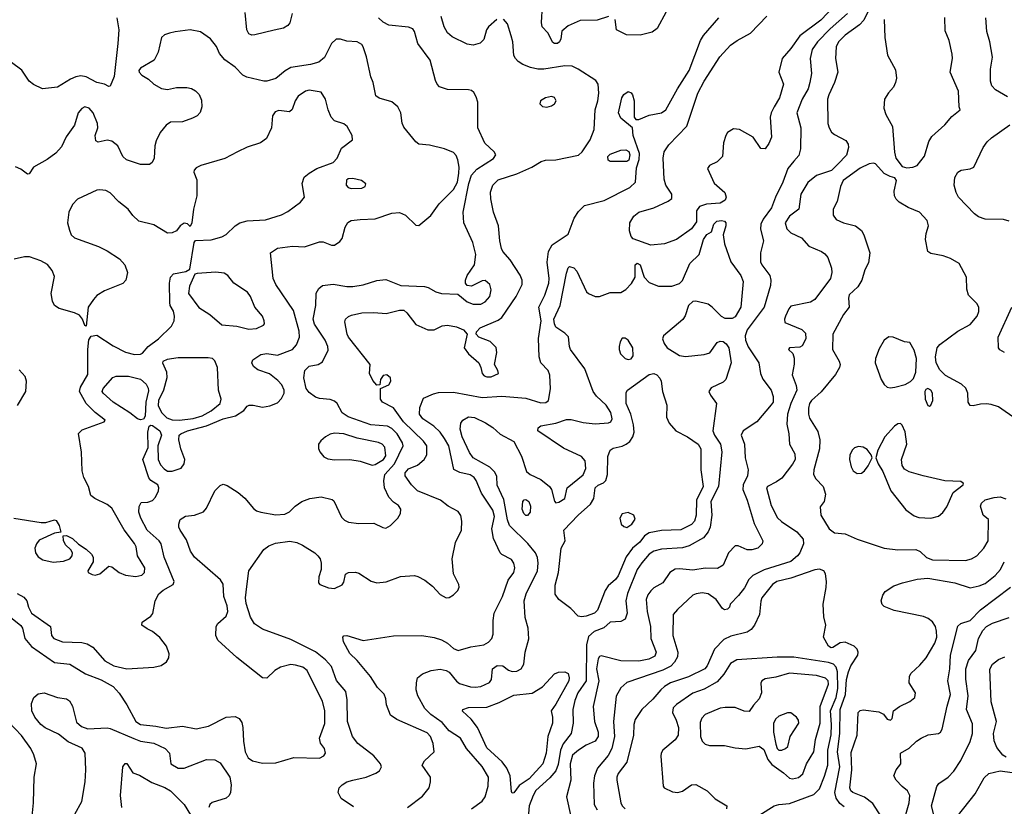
# Model space of a CAD drawing. Extents: x 1173079 to 1307053, y 522583 to 678478.
# Tile 157 of 256: x 1227163 to 1233703, y 574302 to 579523. Entities that reach past the tile are written whole.
import ezdxf

# ---------------------------------------------------------------- set-up
doc = ezdxf.new("R2010")
doc.units = 0

msp = doc.modelspace()

# ---------------------------------------------------------------- linework, layer by layer
at = {"layer": '0CON20XD'}
for points in [[(1231075, 579544), (1230999.5, 579520.5), (1230885, 579517.5), (1230805, 579482), (1230765, 579447.5), (1230758, 579395), (1230748, 579375), (1230735, 579365.8), (1230715, 579364.3), (1230705, 579372), (1230670, 579435), (1230634.2, 579475), (1230628.1, 579505), (1230636.2, 579615)], [(1232840.6, 579665), (1232770.4, 579519.6), (1232740.4, 579489.6), (1232645, 579420), (1232601.8, 579375), (1232585, 579343.3), (1232580.9, 579265), (1232597.5, 579175), (1232575.6, 579105), (1232536.8, 579025), (1232529.3, 578995), (1232530.5, 578835), (1232538.5, 578805), (1232556.1, 578776.1), (1232575, 578760), (1232650.3, 578720.3), (1232666.5, 578696.5), (1232668.9, 578675), (1232655.2, 578624.7), (1232596.2, 578565), (1232555, 578521.5), (1232455, 578488.2), (1232397.9, 578442.1), (1232351.3, 578365), (1232337.1, 578265), (1232275, 578218.2), (1232246.9, 578175), (1232259.2, 578135), (1232285, 578108.2), (1232355, 578074.3), (1232405, 578019.2), (1232488.8, 577985), (1232509.8, 577969.8), (1232530, 577945), (1232554.5, 577874.5), (1232557.5, 577845), (1232547.8, 577805), (1232445, 577666), (1232415, 577648.6), (1232285, 577622.5), (1232271.1, 577605), (1232249.4, 577555), (1232242, 577535), (1232244.1, 577514.1), (1232357.6, 577467.6), (1232382, 577442), (1232384.4, 577405), (1232361.2, 577358.8), (1232345, 577348.8), (1232275, 577346.2), (1232270, 577335), (1232297.3, 577307.3), (1232307.5, 577277.5), (1232306.4, 577236.4), (1232293.5, 577165), (1232320.3, 577095), (1232324.1, 577065), (1232285.3, 576975), (1232263.3, 576905), (1232257.8, 576837.8), (1232272, 576775), (1232275.8, 576705), (1232310.8, 576640.8), (1232313.1, 576605), (1232297.1, 576572.9), (1232225, 576481.1), (1232190.8, 576455), (1232130, 576425), (1232122.9, 576415), (1232155, 576298.8), (1232197, 576217), (1232222.3, 576192.3), (1232325, 576124.5), (1232366.2, 576075), (1232369.2, 576045), (1232343.8, 575983.8), (1232330, 575965), (1232285, 575928), (1232107.9, 575872.1), (1232033.1, 575835), (1232005, 575808.1), (1231976.6, 575753.4), (1231937.7, 575702.3), (1231882.5, 575645), (1231877.5, 575625), (1231865, 575610), (1231845, 575606.7), (1231830, 575615), (1231789.2, 575675), (1231735, 575711.5), (1231695, 575719.5), (1231656.4, 575713.6), (1231635, 575702.9), (1231531.1, 575608.9), (1231504.2, 575575), (1231501.1, 575435), (1231535.4, 575325), (1231532.3, 575295), (1231511.7, 575258.3), (1231486.9, 575233.1), (1231434.8, 575205.2), (1231195.8, 575125), (1231155, 575089.5), (1231125, 575033.8), (1231106.7, 574865), (1231112.7, 574765), (1231095.3, 574685), (1231070.8, 574639.2), (1231001.8, 574555), (1230981.8, 574505), (1230974.7, 574455), (1230979.2, 574315), (1230998, 574278)], [(1232574.6, 579615), (1232485, 579520), (1232343.9, 579416.2), (1232285, 579331.5), (1232226.7, 579265), (1232206, 579175), (1232235.8, 579095), (1232209.1, 579005), (1232174.5, 578945), (1232154.6, 578905.4), (1232148.1, 578875), (1232156.8, 578743.2), (1232139.7, 578700.3), (1232113.6, 578666.4), (1232085, 578667.5), (1232035, 578744), (1231945, 578793.8), (1231905, 578797.9), (1231864.4, 578775), (1231852.5, 578755), (1231838.2, 578705), (1231830, 578615), (1231795, 578580), (1231743.8, 578555), (1231732.5, 578535), (1231775, 578438), (1231846.5, 578375), (1231855.5, 578345), (1231848.1, 578325), (1231815, 578304.5), (1231725, 578299.5), (1231677.4, 578282.6), (1231657.5, 578255), (1231658.8, 578181.2), (1231624.2, 578135), (1231526.5, 578063.5), (1231445, 578034.6), (1231355, 578027.5)], [(1228972.5, 579565), (1228957.3, 579502.7), (1228945, 579483.3), (1228915, 579466), (1228854.3, 579454.3), (1228725, 579422.9), (1228705, 579420.6), (1228685, 579429.2), (1228672.5, 579455), (1228661.1, 579571.1)], [(1230333.3, 579525), (1230276, 579475), (1230264, 579455), (1230245, 579392.5), (1230222.3, 579367.7), (1230175.6, 579354.4), (1230135, 579361.4), (1230035, 579410), (1230004.2, 579435), (1229981.4, 579475), (1229963.5, 579545)], [(1232660.9, 579565), (1232547.2, 579462.8), (1232462.9, 579375), (1232426.5, 579325), (1232412.5, 579265), (1232422.9, 579165), (1232411.8, 579105), (1232400.5, 579065), (1232359.6, 578995), (1232325.5, 578905), (1232350.9, 578805), (1232350, 578665), (1232337.9, 578622.1), (1232305, 578583.5), (1232264.6, 578535), (1232232.5, 578445), (1232183.5, 578345), (1232157.3, 578275), (1232101.7, 578198.3), (1232085.5, 578165), (1232083.7, 578133.7), (1232103.1, 578055), (1232082.5, 577975), (1232084.3, 577915), (1232092.9, 577895), (1232145.6, 577825), (1232152.1, 577795), (1232150.2, 577759.8), (1232108.7, 577615), (1231996, 577465), (1231980.6, 577425), (1231984.7, 577395), (1232002.6, 577352.6), (1232073.5, 577245), (1232083.5, 577175), (1232098.3, 577138.3), (1232154.5, 577065), (1232168.1, 577021.9), (1232166.7, 576985), (1232155, 576965.8), (1232058.1, 576855), (1231968.1, 576795), (1231954.4, 576765.6), (1231977.8, 576705), (1231982.2, 576615), (1232001.1, 576535), (1231996.5, 576495), (1231968.5, 576435), (1231965.6, 576405), (1231995, 576333.3), (1232040.4, 576180.4), (1232098.6, 576065), (1232094.3, 576045), (1232065, 576016), (1232025, 576004.3), (1231995, 576004.2), (1231935, 576032), (1231915, 576030), (1231871.4, 575985), (1231836.5, 575903.5), (1231798.3, 575881.7), (1231715, 575882.1), (1231635, 575870), (1231545, 575879.5), (1231515.7, 575875.7), (1231481.2, 575855), (1231435, 575786.2), (1231375, 575751.4), (1231355, 575732.9), (1231335, 575706), (1231324.6, 575675.4), (1231330.7, 575595), (1231352.2, 575495), (1231356.1, 575415), (1231391.2, 575325), (1231380.7, 575299.3), (1231342, 575278), (1231275, 575265.9), (1231155, 575267.5), (1231025, 575300), (1231015, 575296.2), (1231005, 575281.2), (1230994.3, 575215), (1231010, 575135), (1230973.1, 574965), (1230981.5, 574865), (1231004.6, 574795), (1231005, 574766.7), (1230985, 574734.4), (1230925, 574707.3), (1230874.3, 574675), (1230835, 574640.8), (1230818.5, 574585), (1230822.7, 574475), (1230796, 574365), (1230824.4, 574234.4)], [(1231456, 579575), (1231396.9, 579465), (1231365, 579439.6), (1231285, 579420.3), (1231192.4, 579422.4), (1231127.5, 579455), (1231117.5, 579525)], [(1231355, 578027.5), (1231237.5, 578067.5), (1231224.1, 578084.1), (1231212.4, 578122.4), (1231216.4, 578175), (1231241.7, 578218.3), (1231275, 578245.4), (1231375, 578273.3), (1231470.9, 578319.1), (1231493.6, 578336.4), (1231494.4, 578365), (1231455.3, 578425.3), (1231443.6, 578463.7), (1231436.1, 578605), (1231443.8, 578645), (1231475, 578691.9), (1231594.6, 578815.4), (1231667.3, 579035), (1231710, 579115), (1231814.2, 579275.8), (1231885, 579353.5), (1231928.6, 579385), (1232016.6, 579433.4), (1232124.8, 579545.3)], [(1227045, 575604.5), (1227171.5, 575501.5), (1227181.5, 575485), (1227196.4, 575415), (1227242.1, 575362.1), (1227395, 575256.5), (1227495.4, 575245.4), (1227601.2, 575181.2), (1227705, 575142.1), (1227785, 575096.7), (1227824.1, 575054.1), (1227875.2, 574975.2), (1227935.5, 574865), (1227965, 574846), (1228068, 574835), (1228135, 574820.9), (1228245, 574833.8), (1228335, 574816.2), (1228418, 574835), (1228535, 574894.4), (1228595, 574897.9), (1228620, 574885), (1228638.3, 574858.3), (1228646.2, 574825), (1228649.6, 574735), (1228660.5, 574665), (1228681.4, 574625), (1228708.8, 574605), (1228775, 574589.6), (1228865, 574590), (1228985, 574626.7), (1229155, 574622.5), (1229182.7, 574637.3), (1229193.9, 574656.1), (1229188, 574685), (1229162, 574722), (1229153.8, 574755), (1229188.8, 574851.2), (1229190.7, 574935), (1229175, 575000.8), (1229132.9, 575082.9), (1229072.8, 575202.8), (1229043.8, 575225), (1228995, 575240), (1228964.2, 575244.2), (1228895, 575225.8), (1228857, 575203), (1228805, 575153.8), (1228775, 575154), (1228605, 575289.1), (1228480, 575405), (1228465.4, 575435.4), (1228467.6, 575495), (1228478.7, 575515), (1228535, 575563.2), (1228546.1, 575595), (1228542.1, 575632.1), (1228520, 575695), (1228515, 575776.2), (1228496.9, 575805), (1228324.3, 575955), (1228298.1, 575995), (1228271.9, 576071.9), (1228229.2, 576135), (1228220, 576155), (1228220, 576175), (1228230, 576205), (1228265, 576227.1), (1228325, 576235.7), (1228385, 576256), (1228405, 576280), (1228458.9, 576395), (1228495, 576432.5), (1228515, 576440), (1228542, 576432), (1228615, 576384.5), (1228657.7, 576347.7), (1228715, 576279.4), (1228735, 576264.4), (1228764.6, 576254.6), (1228865, 576236.9), (1228925, 576242), (1228954.1, 576255.9), (1228993.3, 576295), (1229036.2, 576325), (1229090, 576345), (1229165.3, 576355.3), (1229239.2, 576339.2), (1229249.2, 576329.2), (1229300.9, 576220.9), (1229320.9, 576200.9), (1229347.3, 576187.3), (1229415, 576179.4), (1229515, 576182), (1229575, 576152), (1229595, 576148), (1229625, 576165.8), (1229675.8, 576215), (1229692, 576245), (1229693.8, 576275), (1229678.6, 576298.6), (1229645, 576320), (1229614.7, 576354.7), (1229587.1, 576415), (1229582.5, 576462.5), (1229589.2, 576505), (1229652, 576575), (1229710.7, 576695), (1229706.7, 576715), (1229670, 576775), (1229635, 576809.7), (1229605, 576825.3), (1229495, 576833.5), (1229345, 576886.9), (1229304.2, 576914.2), (1229271.2, 576975), (1229255, 576991.5), (1229225, 577003.3), (1229155, 577008.7), (1229127.6, 577017.6), (1229085, 577047.8), (1229066.5, 577075), (1229050, 577145), (1229056, 577195), (1229086.7, 577223.3), (1229145, 577235.5), (1229175, 577252.5), (1229211.1, 577328.9), (1229210, 577355), (1229191.8, 577395), (1229121.7, 577501.7), (1229112.7, 577535), (1229130.6, 577625), (1229132.9, 577707.1), (1229150.2, 577739.8), (1229175, 577758.9), (1229245, 577767.6), (1229335, 577751.8), (1229375, 577751.5), (1229445, 577762.7), (1229535, 577792.2), (1229595, 577797.8), (1229695, 577759.7), (1229852.5, 577752.5), (1229875.9, 577745.9), (1229927, 577717), (1229965, 577705.7), (1230072.3, 577702.3), (1230135, 577650), (1230175.5, 577634.5), (1230225, 577635.6), (1230255, 577651.1), (1230286.7, 577685), (1230295, 577730), (1230285, 577766.2), (1230255, 577792), (1230235, 577790), (1230164.3, 577754.3), (1230135, 577758), (1230124.3, 577774.3), (1230124.4, 577795), (1230134.5, 577825), (1230184.4, 577895.6), (1230191.8, 577965), (1230172.3, 578045), (1230113.5, 578175), (1230109.5, 578245), (1230145.2, 578435), (1230165, 578491.5), (1230200.1, 578529.9), (1230309.4, 578600.6), (1230326, 578625), (1230314, 578645), (1230253.3, 578703.3), (1230206.2, 578805), (1230205.3, 578975), (1230195, 579012), (1230179.3, 579039.3), (1230165, 579052.2), (1230145, 579058.5), (1230005, 579060), (1229951.7, 579078.3), (1229935.5, 579095.5), (1229925, 579120), (1229889.5, 579255), (1229806.7, 579365), (1229785.7, 579445), (1229775, 579461.2), (1229745, 579472.5), (1229615, 579486.4), (1229576.4, 579506.4), (1229545.3, 579535.3)], [(1227808.5, 579535), (1227822.2, 579455), (1227815.4, 579365.4), (1227790, 579145), (1227765, 579082.5), (1227755, 579080), (1227725.5, 579095.5), (1227675, 579105.4), (1227605, 579143.5), (1227569.1, 579150.9), (1227535.6, 579144.4), (1227500.9, 579129.1), (1227415, 579074.5), (1227315, 579064.4), (1227255, 579092), (1227225, 579114), (1227177.4, 579187.4), (1227109.5, 579239.5)], [(1228671.1, 575761.1), (1228685.4, 575865), (1228785, 576007.5), (1228818.6, 576031.4), (1228861.8, 576048.2), (1228957.8, 576062.2), (1229003.5, 576053.5), (1229042.5, 576035), (1229124.2, 575985), (1229142.9, 575965), (1229158, 575945), (1229166.2, 575915), (1229166.1, 575873.9), (1229150.8, 575825), (1229148.8, 575785), (1229157.5, 575775), (1229215, 575752.5), (1229255, 575748), (1229305, 575773.3), (1229315, 575790), (1229326.4, 575843.6), (1229346.4, 575853.6), (1229394.2, 575855.8), (1229415, 575849.4), (1229497.5, 575797.5), (1229535, 575786.2), (1229598.3, 575791.7), (1229691.9, 575828.1), (1229785, 575833.2), (1229808.3, 575828.3), (1229853.2, 575803.2), (1229904, 575764), (1229955, 575707.1), (1229995, 575686), (1230015, 575688.8), (1230044.1, 575705.9), (1230072.5, 575735), (1230083, 575757), (1230080, 575775), (1230044.6, 575844.6), (1230035.4, 575945), (1230057, 576053), (1230096.5, 576135), (1230099.5, 576195), (1230093.5, 576233.5), (1230075, 576258.1), (1230008, 576295), (1229958.8, 576335), (1229805.3, 576395.3), (1229764.5, 576435), (1229723.3, 576495), (1229723.3, 576515), (1229745, 576541.4), (1229805, 576565.5), (1229850.6, 576605), (1229866.5, 576635), (1229867.7, 576695), (1229846.2, 576725), (1229713.4, 576855), (1229646.1, 576946.1), (1229573.3, 576985), (1229560, 577005), (1229560, 577075), (1229615, 577098.8), (1229629.2, 577125), (1229625.7, 577145), (1229602.5, 577165), (1229577.7, 577162.3), (1229560, 577135), (1229555, 577100), (1229535, 577097.5), (1229507.7, 577127.7), (1229486, 577175), (1229492, 577235), (1229347.5, 577415), (1229337.3, 577435), (1229322.5, 577517.5), (1229326.7, 577535), (1229347.3, 577552.7), (1229367.3, 577562.7), (1229435, 577577.3), (1229515, 577579.6), (1229597.4, 577572.6), (1229685, 577594.3), (1229715, 577594.2), (1229735, 577578), (1229795, 577501.1), (1229875, 577465.6), (1229915, 577464.2), (1229969.7, 577490.3), (1230005, 577495.6), (1230065, 577484.2), (1230110, 577465), (1230136.2, 577435), (1230115.5, 577345), (1230145, 577305.5), (1230212.5, 577245), (1230226, 577215), (1230234.2, 577175), (1230249.1, 577159.1), (1230265, 577151.9), (1230295, 577151.9), (1230342.5, 577175), (1230340, 577195), (1230316.2, 577235), (1230332.7, 577315), (1230328.3, 577348.3), (1230287.6, 577387.6), (1230212, 577415), (1230196, 577435), (1230197.7, 577452.3), (1230222.6, 577477.4), (1230340.6, 577529.4), (1230365, 577547.5), (1230460, 577685), (1230500.6, 577765), (1230500.6, 577795), (1230487.8, 577827.8), (1230419.8, 577929.8), (1230372.9, 577985), (1230364.3, 578005), (1230351.5, 578055), (1230343.3, 578155), (1230310.4, 578245), (1230291.5, 578335), (1230290.9, 578379.1), (1230305.6, 578425), (1230340.4, 578459.6), (1230465, 578498.9), (1230564, 578545), (1230627.2, 578582.8), (1230655, 578590), (1230725, 578592.5), (1230875.4, 578624.6), (1230898.5, 578645), (1230951.2, 578725), (1230978.8, 578795), (1230986.2, 578925), (1231003.6, 578985), (1231009.5, 579035), (1231005.6, 579095), (1230989.4, 579119.4), (1230872.5, 579195), (1230833.4, 579213.4), (1230785, 579217.5), (1230645, 579194.6), (1230605, 579195.4), (1230555.3, 579205.3), (1230505.3, 579225.3), (1230474.3, 579245), (1230455.4, 579265.4), (1230445.5, 579285.5), (1230437.8, 579375), (1230428.1, 579415), (1230402, 579495), (1230377, 579527)], [(1229908.8, 574718.8), (1229891.2, 574765), (1229869, 574789), (1229668.5, 574878.5), (1229627.1, 574907.1), (1229599.2, 574975), (1229595.6, 575015), (1229585, 575046.2), (1229539.8, 575089.8), (1229493.4, 575163.4), (1229405, 575270), (1229355, 575316.7), (1229314, 575395), (1229310, 575425), (1229316.4, 575433.6), (1229335, 575436), (1229445, 575402.5), (1229645, 575433.9), (1229835, 575435.4), (1229915, 575422.7), (1229965, 575407.5), (1230004.3, 575385), (1230045, 575350), (1230075, 575337.3), (1230158.7, 575361.3), (1230246.1, 575373.9), (1230277.6, 575392.4), (1230300, 575415), (1230307.8, 575445), (1230306.8, 575535), (1230314.6, 575585), (1230369.2, 575695), (1230407.4, 575802.6), (1230444.2, 575855), (1230452.5, 575885), (1230445.8, 575915), (1230429.7, 575939.7), (1230365, 575973.3), (1230353.3, 575985), (1230309.4, 576079.4), (1230299.2, 576145), (1230315.8, 576225), (1230305, 576266.9), (1230230.1, 576380.1), (1230195.4, 576465), (1230181.5, 576485), (1230155, 576502.3), (1230086.9, 576516.9), (1230046.7, 576536.7), (1230012.7, 576695), (1229985, 576743.3), (1229955, 576784.5), (1229914.8, 576824.7), (1229840, 576875), (1229818.1, 576905), (1229821.7, 576948.3), (1229845, 577010), (1229911.2, 577038.8), (1229945, 577048), (1230045, 577050.5), (1230235, 577015.8), (1230365, 577024.7), (1230525, 577012), (1230625, 576979.1), (1230658, 576982), (1230676.2, 576995), (1230687.6, 577072.4), (1230683.7, 577163.7), (1230672.5, 577195), (1230624.3, 577245), (1230613.1, 577285), (1230608, 577408), (1230625.8, 577525), (1230612.1, 577615), (1230651.2, 577695), (1230676.7, 577775), (1230680.4, 577805), (1230666.9, 577913.1), (1230675.5, 577985), (1230700.4, 578029.6), (1230805, 578100), (1230846.1, 578205), (1230875, 578249.4), (1230915, 578289.2), (1231046.2, 578323.8), (1231215, 578408.8), (1231253.3, 578445), (1231260.5, 578539.5), (1231277.5, 578595), (1231279.2, 578635), (1231236.7, 578755), (1231232.5, 578805), (1231155, 578870), (1231140, 578905), (1231163.3, 579005), (1231175, 579026.2), (1231205, 579046.7), (1231225, 579036.7), (1231233.3, 579025), (1231243.8, 578985), (1231243.3, 578875), (1231255, 578860), (1231275, 578860), (1231345, 578889.2), (1231425, 578904.2), (1231455, 578924), (1231532.2, 579065), (1231608.8, 579185), (1231684.6, 579385.4), (1231705, 579417.5), (1231807.1, 579535)], [(1232905.4, 579525), (1232909.5, 579405), (1232927.3, 579287.3), (1232980.9, 579190.9), (1232987.1, 579135), (1232980.8, 579105), (1232965.8, 579075), (1232932.9, 579037.1), (1232906.9, 578995), (1232902.2, 578935), (1232915, 578893.8), (1232959.5, 578815), (1232973.2, 578643.2), (1232982.5, 578605), (1233025, 578548.8), (1233055, 578538.8)], [(1233055, 578538.8), (1233095, 578544), (1233123.3, 578555), (1233173.2, 578616.8), (1233201.4, 578715), (1233221.9, 578748.1), (1233308.1, 578825), (1233355, 578881.4), (1233410, 578925), (1233402.5, 578945), (1233399.3, 579049.3), (1233343.3, 579175), (1233358.6, 579265), (1233357.1, 579295), (1233336, 579385), (1233309.7, 579449.7), (1233307, 579537)], [(1233725, 579011.4), (1233645, 579056.9), (1233620, 579085), (1233610, 579115), (1233611.1, 579195), (1233623.3, 579275), (1233606, 579376), (1233586.9, 579445), (1233580.5, 579535)], [(1227145.3, 575715.3), (1227191.5, 575691.5), (1227211.4, 575665), (1227221.5, 575625), (1227242.7, 575585), (1227368.6, 575495), (1227374.4, 575435), (1227389.2, 575415), (1227447.5, 575395), (1227575, 575390.3), (1227611.3, 575381.3), (1227648, 575358), (1227728.5, 575268.5), (1227789.2, 575235), (1227875, 575214.1), (1228053.8, 575226.2), (1228102, 575238), (1228138.7, 575261.3), (1228153.2, 575286.8), (1228155.7, 575314.3), (1228137.5, 575365), (1228095, 575422.5), (1228045, 575461.8), (1228010.3, 575480.3), (1227974, 575505), (1227976.2, 575525), (1228035, 575564), (1228048.3, 575581.7), (1228062.2, 575665), (1228087.6, 575712.4), (1228115, 575737.3), (1228182, 575775), (1228190, 575795), (1228121.8, 575955), (1228103.6, 576045), (1228088.5, 576065), (1228008.9, 576135), (1227967.8, 576215), (1227954.4, 576255.6), (1227957.7, 576292.3), (1227970.7, 576319.3), (1228015, 576320), (1228045, 576332), (1228065.5, 576354.5), (1228084.2, 576395), (1228087.5, 576415), (1228081.2, 576435), (1228034.5, 576464.5), (1228022, 576482), (1227980.8, 576605), (1228016.8, 576683.2), (1228013.8, 576785), (1228022.9, 576825), (1228035, 576831.9), (1228045, 576830), (1228094.8, 576794.7), (1228105.5, 576765), (1228080, 576695), (1228083.8, 576603.8), (1228098.3, 576568.3), (1228121.7, 576541.7), (1228145, 576527.5), (1228175, 576526), (1228235, 576546.2), (1228256, 576575), (1228260, 576605), (1228234.1, 576675.9), (1228220.8, 576735), (1228222, 576765), (1228232.5, 576775), (1228278.6, 576795), (1228405, 576828.4), (1228515, 576873.6), (1228595.5, 576894.5), (1228651.7, 576928.3), (1228675, 576958), (1228687.5, 576965), (1228714.3, 576965.7), (1228775, 576951.8), (1228825, 576959.2), (1228875, 576979.1), (1228901.7, 577008.3), (1228918.9, 577045), (1228920, 577065), (1228905, 577098.5), (1228878.3, 577128.3), (1228823.3, 577173.3), (1228745, 577200), (1228715, 577221.4), (1228705.5, 577245), (1228712.5, 577265), (1228765, 577300.7), (1228805, 577308.2), (1228875, 577296.7), (1228975, 577333.2), (1229001.9, 577365), (1229022.5, 577415), (1229019.8, 577455), (1228981.9, 577591.9), (1228864.4, 577765), (1228845.6, 577805), (1228830, 577975), (1228875, 578006.5), (1228975, 578019.1), (1229055, 578015.4), (1229155, 578049.1), (1229177.8, 578047.8), (1229235, 578026.9), (1229255, 578027.5), (1229290, 578050), (1229305, 578070), (1229325.8, 578145), (1229343.5, 578176.5), (1229365, 578190), (1229425, 578197.8), (1229525, 578202.2), (1229635, 578238.6), (1229685, 578244.3), (1229725, 578225.7), (1229795, 578160), (1229815, 578156.7), (1229895, 578222.9), (1229949.7, 578300.3), (1230045, 578396.7), (1230070.9, 578445), (1230080.6, 578505), (1230081.3, 578545), (1230072.8, 578592.8), (1230062, 578622), (1230045, 578641.4), (1229985, 578665.6), (1229885, 578691.2), (1229815, 578696.7), (1229795, 578712), (1229715, 578808.8), (1229704.1, 578835.9), (1229695.7, 578905.7), (1229674, 578945), (1229635, 578978.6), (1229551.2, 579001.2), (1229527.7, 579017.7), (1229510, 579105), (1229495, 579143.8), (1229466.1, 579276.1), (1229445, 579343.3), (1229435, 579358), (1229405, 579376), (1229335, 579381.2), (1229295, 579393.8), (1229265, 579393.3), (1229234.3, 579365.7), (1229187.4, 579272.6), (1229149.4, 579240.6), (1229095.4, 579224.6), (1228964.6, 579205.4), (1228926.2, 579183.8), (1228865, 579132.5), (1228805, 579115.6), (1228785, 579115.6), (1228671.1, 579141.1), (1228644.5, 579154.5), (1228595, 579208.6), (1228525.6, 579255.6), (1228489.5, 579299.5), (1228470, 579345), (1228431.2, 579395), (1228365, 579442.9), (1228295, 579456.4), (1228196.6, 579443.4), (1228157.6, 579432.4), (1228125, 579422), (1228104.3, 579405.7), (1228082.1, 579307.9), (1228055.6, 579254.4), (1227965, 579201.2), (1227954, 579185), (1227956, 579175), (1227975, 579154), (1228019.1, 579129.1), (1228053.3, 579095), (1228105.6, 579065.6), (1228145, 579060), (1228205, 579072.9), (1228273, 579073), (1228305, 579065.6), (1228331.7, 579051.7), (1228355, 579026.2), (1228369.7, 578989.7), (1228372.9, 578945), (1228362.9, 578907.1), (1228341.2, 578885), (1228311.1, 578868.9), (1228243.9, 578846.1), (1228165, 578841.9), (1228135, 578822.5), (1228096.5, 578773.5), (1228070.2, 578719.8), (1228060.5, 578685), (1228055.4, 578604.6), (1228042.5, 578575), (1228025, 578561.2), (1227965, 578561.1), (1227873.6, 578593.7), (1227848.5, 578615), (1227815, 578685.8), (1227775, 578715.7), (1227744, 578724), (1227685, 578710), (1227669.3, 578719.3), (1227663.8, 578755), (1227682, 578805), (1227679.2, 578835), (1227652, 578905), (1227623.8, 578935), (1227595, 578944.2), (1227575, 578934), (1227550.8, 578905), (1227527.7, 578822.3), (1227472.9, 578745), (1227440.6, 578679.4), (1227402.4, 578637.6), (1227345.8, 578595), (1227255, 578544), (1227225, 578500), (1227215, 578497.5), (1227170.9, 578530.9), (1227135, 578547.1)], [(1227336, 576186), (1227395, 576203.8), (1227405, 576200), (1227426.2, 576165), (1227437.5, 576122.5), (1227394.2, 576115.8), (1227292.4, 576067.6), (1227274, 576045), (1227264.2, 576015), (1227269.2, 575985), (1227285, 575958), (1227317.8, 575937.8), (1227385, 575922.7), (1227455, 575928.5), (1227496.2, 575945), (1227512, 575965), (1227513.8, 575985), (1227503.3, 576005), (1227467, 576037), (1227454, 576066), (1227453, 576097), (1227475, 576100), (1227515, 576079.2), (1227553.1, 576043.1), (1227605, 576010), (1227640, 575975), (1227652, 575955), (1227652, 575925), (1227616.7, 575865), (1227617.5, 575855), (1227645, 575840), (1227665, 575835.8), (1227695, 575844.3), (1227755, 575896), (1227775, 575892), (1227824.2, 575855), (1227865, 575836.9), (1227935, 575826.7), (1227975, 575837.3), (1227991.8, 575855), (1227993.6, 575885), (1227945.6, 575965), (1227936.5, 576025), (1227926.7, 576046.7), (1227856.9, 576136.9), (1227775, 576280.5), (1227745, 576306.5), (1227663.3, 576345), (1227635, 576366.2), (1227619.6, 576425), (1227589.1, 576485), (1227578.3, 576528.3), (1227573.7, 576653.7), (1227553.7, 576776.3), (1227578.5, 576801.5), (1227725, 576854), (1227730, 576865), (1227665, 576916.9), (1227605.4, 576975), (1227559.6, 577055), (1227566.9, 577085), (1227615, 577167.5), (1227615.4, 577335), (1227622.1, 577397.9), (1227637.5, 577422.5), (1227675, 577430), (1227785, 577357.5), (1227865, 577316.4), (1227925, 577301.9), (1227965, 577302.5), (1227979.5, 577310.5), (1228017.5, 577355), (1228085, 577405.6), (1228170.6, 577489.4), (1228188.2, 577525), (1228191.8, 577555), (1228185, 577587.5), (1228163.3, 577625), (1228160, 577645), (1228158.8, 577775), (1228163.8, 577815), (1228184.1, 577835.9), (1228267.5, 577852.5), (1228293, 577867), (1228322.5, 578045), (1228331.7, 578058.3), (1228435, 578061.4), (1228505, 578081.9), (1228535, 578097.1), (1228594.5, 578155.5), (1228625, 578174.3), (1228675, 578188.5), (1228795.5, 578194.5), (1228902.4, 578227.6), (1228945, 578250), (1229028.9, 578311.1), (1229054, 578345), (1229040, 578435), (1229053, 578477), (1229085.4, 578504.6), (1229136, 578535), (1229244.7, 578575.3), (1229271.1, 578605), (1229300.6, 578669.4), (1229373.3, 578725), (1229371.2, 578755), (1229338, 578815), (1229315, 578830.8), (1229255, 578852.5), (1229231.4, 578875), (1229210.9, 578925), (1229193.8, 578995), (1229165, 579041.1), (1229085.4, 579055.4), (1229060.8, 579049.2), (1229011.9, 579015), (1228991.9, 578985), (1228972.7, 578927.3), (1228955, 578911.2), (1228885, 578920), (1228859.5, 578910.5), (1228842.2, 578885), (1228836.7, 578805), (1228802.5, 578735), (1228763.3, 578705), (1228675, 578677.8), (1228610, 578645), (1228525, 578602.5), (1228365.7, 578554.3), (1228335, 578538.8), (1228322.5, 578525), (1228320.7, 578510.7), (1228339.5, 578459.5), (1228340, 578355), (1228318.6, 578265), (1228307.5, 578175), (1228295, 578150), (1228278.3, 578168.3), (1228255, 578172.5), (1228230, 578155), (1228205, 578121.2), (1228175, 578108), (1228145, 578105.8), (1228055, 578161.4), (1227955, 578186.7), (1227914.1, 578224.1), (1227884, 578265), (1227820.6, 578315), (1227763.4, 578373.4), (1227735, 578389.2), (1227695, 578394.5), (1227675, 578390.9), (1227548.1, 578331.9), (1227514, 578296), (1227488.5, 578245), (1227481.1, 578175), (1227492.9, 578125), (1227504.5, 578094.5), (1227526.2, 578075), (1227686.8, 578016.8), (1227745, 577988), (1227825, 577935.8), (1227862, 577895), (1227880, 577845), (1227868, 577795), (1227847.4, 577772.6), (1227726.6, 577723.4), (1227675, 577691.4), (1227653.4, 577666.6), (1227616.9, 577615), (1227605, 577490), (1227595, 577492.5), (1227581.2, 577535), (1227560.9, 577560.9), (1227527.2, 577577.2), (1227425, 577605.4), (1227395, 577626.7), (1227381.6, 577655), (1227372, 577705), (1227395, 577817.5), (1227379.2, 577859.2), (1227348.3, 577898.3), (1227303.6, 577923.6), (1227228, 577948), (1227195, 577948.4), (1227126.3, 577933.7)], [(1230665, 578943.3), (1230695, 578951.2), (1230716.2, 578965), (1230725.8, 578985), (1230715, 579006.7), (1230695, 579013.8), (1230655, 579003.8), (1230622.5, 578985), (1230617.5, 578965), (1230635, 578947.5), (1230665, 578943.3)], [(1233735, 578185.8), (1233696.4, 578196.4), (1233575, 578199.5), (1233530.8, 578215), (1233505, 578234.4), (1233398.2, 578345), (1233382.5, 578375), (1233370, 578425), (1233374.4, 578475), (1233395, 578512), (1233416.7, 578523.3), (1233475, 578532.1), (1233500.8, 578545), (1233563.3, 578675), (1233588.3, 578711.7), (1233618.3, 578738.3), (1233740, 578825)], [(1231195, 578582.5), (1231085, 578582.5), (1231071.7, 578591.7), (1231068.8, 578615), (1231085, 578630), (1231155, 578656), (1231189.3, 578659.3), (1231208.3, 578648.3), (1231216.7, 578625), (1231208.3, 578591.7), (1231195, 578582.5)], [(1233782.2, 576872.2), (1233665, 576952.7), (1233615, 576970), (1233585, 576973.6), (1233545, 576971.9), (1233495, 576959.2), (1233475, 576962.5), (1233461.9, 576985), (1233459.5, 577045), (1233448, 577078), (1233417.5, 577105), (1233312.6, 577162.6), (1233275, 577199.5), (1233251.3, 577245), (1233246.1, 577286.1), (1233256.7, 577345), (1233275, 577368.2), (1233395, 577455.6), (1233475, 577500.8), (1233522.5, 577555), (1233533, 577587), (1233534.2, 577615), (1233519.4, 577639.4), (1233464.4, 577695), (1233454.4, 577735), (1233451.4, 577815), (1233401.9, 577905), (1233345, 577938.5), (1233295.9, 577955.9), (1233215, 577971.5), (1233195.8, 577985), (1233180, 578065), (1233184, 578105), (1233200, 578155), (1233191.2, 578191.2), (1233138.8, 578245), (1233065, 578276.2), (1233005, 578312.9), (1232985, 578332.2), (1232974.5, 578355), (1232971.1, 578385), (1232986.4, 578456.4), (1232975, 578473.3), (1232945, 578482.5), (1232905, 578501.9), (1232846.5, 578566.5), (1232835, 578570.8), (1232805, 578565.6), (1232745, 578538.2), (1232633.2, 578455), (1232614, 578415), (1232593, 578317), (1232565.7, 578265), (1232565.9, 578225.9), (1232585.9, 578195.9), (1232633.7, 578173.7), (1232715, 578154.4), (1232755, 578124.2), (1232770.5, 578095), (1232810.6, 577975), (1232799.7, 577910.3), (1232776.5, 577863.5), (1232757.5, 577795), (1232729.5, 577750.5), (1232672.6, 577697.4), (1232667.5, 577675), (1232672, 577615), (1232635, 577566), (1232564.6, 577435.4), (1232562.7, 577335), (1232606.9, 577256.9), (1232611.9, 577235), (1232608.1, 577215), (1232582.4, 577167.6), (1232487.4, 577052.6), (1232422.7, 576995), (1232410, 576975), (1232402.5, 576945), (1232402.3, 576905), (1232408.9, 576878.9), (1232465, 576790.8), (1232477.9, 576735), (1232475.5, 576675), (1232438.2, 576535), (1232435.5, 576505.5), (1232451.9, 576475), (1232498.6, 576425), (1232516.2, 576375), (1232506.7, 576325), (1232480.7, 576289.3), (1232484.1, 576234.1), (1232538.8, 576145), (1232575, 576118), (1232645, 576110.6), (1232725, 576074.3), (1232905, 576014.5), (1232995.4, 576005.4), (1233115, 576006.1), (1233145, 575994.5), (1233185, 575953.5), (1233225, 575938.2), (1233445, 575933.3)], [(1229365, 578402), (1229435, 578403.8), (1229457.5, 578415), (1229463, 578433), (1229432.5, 578455), (1229375, 578469.2), (1229345, 578466), (1229333, 578457), (1229331.2, 578425), (1229345, 578410), (1229365, 578402)], [(1230164.7, 574285.3), (1230234, 574336), (1230255.5, 574365), (1230274.6, 574435), (1230276.8, 574495), (1230235.6, 574565.6), (1230131.5, 574685), (1230091.5, 574755), (1230015, 574803.5), (1229968.7, 574858.7), (1229895, 574912.1), (1229855, 574951.4), (1229807.1, 575035), (1229797.5, 575075), (1229797.7, 575122.3), (1229806.2, 575155), (1229837.9, 575182.1), (1229895.4, 575204.6), (1229955, 575212.1), (1229994.7, 575204.7), (1230015, 575193.6), (1230065, 575133.3), (1230085, 575117.9), (1230157.5, 575095), (1230187.6, 575092.4), (1230225, 575098.2), (1230282.9, 575125), (1230296.7, 575145), (1230304.4, 575215), (1230335, 575236.2), (1230371.2, 575235), (1230410.8, 575205), (1230435, 575196.9), (1230465, 575200), (1230494.2, 575215), (1230512.5, 575245), (1230520, 575325), (1230545.7, 575414.3), (1230540, 575485), (1230520, 575555), (1230513.8, 575665), (1230526.7, 575713.3), (1230603.4, 575865), (1230607.2, 575915), (1230602.7, 575952.7), (1230588.2, 575985), (1230537.5, 576047.5), (1230416.3, 576166.3), (1230403.2, 576203.2), (1230379.5, 576339.5), (1230334.2, 576434.2), (1230331.7, 576491.7), (1230319.5, 576519.5), (1230285, 576552.8), (1230175, 576615.5), (1230151.2, 576651.2), (1230101.9, 576755), (1230089.3, 576805), (1230093.1, 576845), (1230105.4, 576864.6), (1230145, 576886.5), (1230182.9, 576882.9), (1230256.9, 576846.9), (1230306.1, 576816.1), (1230355, 576771.8), (1230445, 576723.3), (1230496.7, 576626.7), (1230530, 576525), (1230554.2, 576505), (1230625, 576470.5), (1230683.1, 576425), (1230695.6, 576405), (1230715, 576326.7), (1230725, 576316), (1230745, 576320), (1230783.8, 576345), (1230799.2, 576415), (1230905, 576501.5), (1230924.4, 576544.4), (1230919.5, 576595), (1230895, 576624.4), (1230775, 576678.8), (1230603.8, 576795), (1230605.9, 576814.1), (1230625, 576828), (1230725.2, 576844.7), (1230795, 576868.7), (1230825, 576868.7), (1230905, 576849.6), (1230985, 576840.4), (1231075, 576847.5), (1231088.6, 576855), (1231098.2, 576875), (1231090.4, 576915), (1231058.5, 576965), (1230994.8, 577024.7), (1230972.1, 577055), (1230917.5, 577205), (1230821.9, 577335), (1230814.2, 577355), (1230807.4, 577417.4), (1230785, 577442.9), (1230725, 577483.1), (1230714.8, 577504.8), (1230711.9, 577535), (1230753.5, 577625), (1230795, 577840), (1230805, 577876.7), (1230814.3, 577885.7), (1230843.3, 577875), (1230864.4, 577854.4), (1230927, 577717), (1230940, 577705), (1230985, 577686.7), (1231015, 577686.2), (1231085, 577712), (1231155, 577712.9), (1231188.3, 577731.7), (1231227.4, 577772.6), (1231250, 577815), (1231252, 577895), (1231265, 577906), (1231283.8, 577895), (1231310.6, 577815), (1231345, 577778.6), (1231405, 577754.4), (1231495, 577753.5), (1231545, 577771.9), (1231565, 577792.9), (1231613.8, 577905), (1231675.9, 577965), (1231705, 578063.3), (1231727, 578097), (1231757.5, 578115), (1231774, 578165), (1231793.3, 578185), (1231825, 578190.8), (1231845, 578185.8), (1231853.8, 578175), (1231854, 578155), (1231835.7, 578095), (1231844.1, 578035.9), (1231886.9, 577915), (1231952.9, 577825), (1231968.2, 577785), (1231953.6, 577615), (1231915, 577550), (1231895, 577540.8), (1231849.3, 577539.3), (1231825, 577553.3), (1231763.3, 577615), (1231735, 577634.2), (1231655, 577655.5), (1231635, 577652.5), (1231605.6, 577625), (1231582.8, 577557.2), (1231567.4, 577532.6), (1231439.2, 577425), (1231432.5, 577405), (1231443, 577373), (1231464, 577345), (1231545, 577293.5), (1231585, 577288.5), (1231709.8, 577300.2), (1231747.9, 577312.1), (1231795, 577380.6), (1231815, 577388.9), (1231835, 577386.7), (1231855, 577371.9), (1231873.5, 577345), (1231889.2, 577245), (1231853.1, 577135), (1231835, 577117.8), (1231755, 577080), (1231741.4, 577055), (1231751.3, 577031.3), (1231791.2, 576975), (1231766.4, 576795), (1231777.1, 576765), (1231818.2, 576705), (1231826.6, 576655), (1231804.7, 576425), (1231752.9, 576325), (1231761.1, 576235), (1231748.2, 576155), (1231735.2, 576124.8), (1231705.8, 576084.2), (1231609.6, 576030.4), (1231565, 576016.9), (1231425, 576009.7), (1231375, 575995.3), (1231345, 575976), (1231295, 575918.5), (1231265, 575873.3), (1231199.2, 575715), (1231188.4, 575665), (1231196.8, 575583.2), (1231184.5, 575545.5), (1231155, 575528.6), (1231085, 575525.5), (1231042.6, 575487.4), (1230977.8, 575462.2), (1230941.3, 575428.7), (1230928.6, 575375), (1230925.6, 575135), (1230871, 575055), (1230851, 575005), (1230837.4, 574945), (1230839.2, 574855), (1230825.9, 574785), (1230772.7, 574717.3), (1230755.1, 574674.9), (1230740.6, 574579.4), (1230725, 574537.1), (1230685, 574491.3), (1230592.1, 574407.9), (1230573, 574375), (1230546.5, 574305), (1230522.3, 574022.3)], [(1228685, 577469.1), (1228735, 577473.1), (1228783.3, 577495), (1228790, 577505), (1228788, 577525), (1228775.7, 577555), (1228724.3, 577615), (1228697.1, 577685), (1228675.3, 577715.3), (1228585.7, 577775), (1228545.3, 577825.3), (1228520.9, 577840.9), (1228465, 577847.8), (1228341.2, 577838.8), (1228327, 577833), (1228291.2, 577755), (1228283.3, 577705), (1228353.6, 577613.6), (1228425, 577565.6), (1228505, 577497.8), (1228605, 577488.5), (1228685, 577469.1)], [(1233704.5, 577314.5), (1233672.6, 577332.6), (1233664, 577345), (1233661.1, 577415), (1233753.6, 577615)], [(1231205, 577268), (1231225, 577271.2), (1231237.7, 577292.3), (1231236.2, 577346.2), (1231205, 577395.7), (1231185, 577410), (1231165, 577408.8), (1231150.9, 577385), (1231143.8, 577355), (1231143.9, 577335), (1231154.6, 577305), (1231185, 577274.3), (1231205, 577268)], [(1232945, 577080), (1232975, 577084.2), (1233045, 577100.8), (1233079.1, 577120.9), (1233099.1, 577140.9), (1233115.5, 577184.5), (1233120.4, 577275), (1233105, 577330), (1233075, 577380), (1233040, 577385), (1232965, 577416), (1232935, 577419.2), (1232905, 577395.7), (1232871.1, 577338.9), (1232847.3, 577275), (1232844.5, 577245), (1232883.9, 577133.9), (1232905, 577102), (1232925, 577084), (1232945, 577080)], [(1228225, 576864.8), (1228315, 576876.4), (1228375.2, 576894.8), (1228435, 576926.4), (1228493.8, 576975), (1228501.5, 577005), (1228483.5, 577065), (1228477.1, 577215), (1228459.7, 577259.7), (1228444.2, 577274.2), (1228415, 577279.4), (1228215, 577279.6), (1228141.7, 577268.3), (1228113.8, 577255), (1228112, 577245), (1228137.8, 577185), (1228139.5, 577145), (1228117.5, 577065), (1228085.2, 576994.8), (1228082.8, 576962.8), (1228105, 576916.9), (1228139.5, 576879.5), (1228175, 576866.2), (1228225, 576864.8)], [(1227148.5, 576961.5), (1227204.1, 577055), (1227209.2, 577125), (1227200.4, 577155), (1227159.3, 577199.3)], [(1227965, 576866.2), (1227945, 576873.1), (1227894, 576914), (1227784.4, 576985), (1227716.9, 577045), (1227711.1, 577055), (1227716.7, 577075), (1227782.7, 577147.3), (1227805, 577157.3), (1227885, 577156.8), (1227965, 577136.1), (1228003.8, 577105), (1228017.3, 577077.2), (1228018.9, 577058.9), (1228001.7, 576985), (1227997.5, 576892.5), (1227985, 576870.8), (1227965, 576866.2)], [(1230895, 575560), (1230873.3, 575565), (1230824, 575615), (1230744, 575675), (1230720.3, 575710.3), (1230718.9, 575771.1), (1230740.9, 575855), (1230760, 576015), (1230786.7, 576065), (1230777.1, 576135), (1230873.3, 576235), (1230955, 576306.9), (1230977.5, 576345), (1230984.5, 576415), (1231005, 576433.3), (1231040.7, 576449.3), (1231055.4, 576464.6), (1231067.1, 576505), (1231068.5, 576625), (1231084.6, 576665.4), (1231105, 576679.5), (1231165, 576692.8), (1231191.9, 576705), (1231215.7, 576724.3), (1231235.4, 576755), (1231244.7, 576785), (1231240, 576835), (1231223.1, 576905), (1231191.1, 576975), (1231190.7, 577049.3), (1231200.8, 577065), (1231345, 577167.5), (1231374.4, 577174.4), (1231394, 577165), (1231414.5, 577144.5), (1231423.1, 577125), (1231432.2, 577055), (1231460.9, 576965), (1231459.4, 576885), (1231476.9, 576845), (1231520.8, 576795), (1231598, 576755), (1231669.2, 576705), (1231688.1, 576675), (1231686.9, 576535), (1231703.3, 576425), (1231658.6, 576335), (1231657.1, 576235), (1231645, 576195.6), (1231625, 576173.5), (1231555, 576137.9), (1231425, 576132.3), (1231345, 576117.5), (1231313.2, 576096.8), (1231282.5, 576055), (1231234.3, 576015.7), (1231191.1, 575958.9), (1231138.4, 575831.6), (1231121.3, 575808.7), (1231071.5, 575765), (1231051.6, 575735), (1231000.9, 575605), (1230982, 575585), (1230925, 575563.3), (1230895, 575560)], [(1233205, 576958.8), (1233215, 576963.8), (1233227.1, 576995), (1233225.7, 577045), (1233214, 577065), (1233194.4, 577075.6), (1233182.1, 577067.9), (1233175.7, 577054.3), (1233177.1, 577005), (1233195, 576962), (1233205, 576958.8)], [(1233215, 576214.5), (1233265, 576228.1), (1233295, 576253.1), (1233320, 576290), (1233363.9, 576386.1), (1233430, 576435), (1233432.5, 576445), (1233415, 576457.5), (1233307.5, 576462.5), (1233163.3, 576495), (1233071.2, 576521.2), (1233040.5, 576540.5), (1233023.8, 576565), (1233020, 576605), (1233055.8, 576705.8), (1233045, 576787.5), (1233025, 576832.5), (1233013, 576843), (1232995, 576840), (1232973.3, 576825), (1232910, 576755), (1232863, 576667), (1232849.2, 576615), (1232864.4, 576575), (1232895.6, 576525), (1232950, 576395), (1233049.4, 576269.4), (1233105, 576230), (1233135, 576219.4), (1233215, 576214.5)], [(1229505, 576566.5), (1229525, 576570.4), (1229578.9, 576605), (1229595, 576627.5), (1229587.8, 576685), (1229571.4, 576705), (1229547.1, 576717.1), (1229405, 576746), (1229315, 576773.3), (1229255, 576779.7), (1229225, 576772.8), (1229195, 576755.3), (1229162.4, 576727.6), (1229148.2, 576705), (1229147.8, 576677.8), (1229156.4, 576655), (1229182.8, 576622.8), (1229208.7, 576608.7), (1229255, 576602.9), (1229355, 576604.6), (1229425, 576593.6), (1229505, 576566.5)], [(1232725, 576512.2), (1232755, 576513.1), (1232775, 576528.1), (1232798.9, 576561.1), (1232824.2, 576615), (1232818, 576635), (1232791.1, 576671.1), (1232765.4, 576685.4), (1232735, 576689.5), (1232708, 576682), (1232693.2, 576666.8), (1232677.4, 576632.6), (1232675.4, 576605), (1232685.3, 576555.3), (1232699.1, 576529.1), (1232725, 576512.2)], [(1230535, 576232), (1230525, 576232.5), (1230510.8, 576245), (1230500.6, 576275), (1230505.7, 576324.3), (1230513.5, 576336.5), (1230525, 576339.2), (1230545.4, 576325.4), (1230555.6, 576295), (1230554.2, 576255), (1230535, 576232)], [(1233445, 575933.3), (1233485.5, 575944.5), (1233521.2, 575965), (1233565.8, 576015), (1233596, 576065), (1233597.5, 576205), (1233562.5, 576235), (1233544, 576294), (1233551.2, 576315), (1233575, 576335.6), (1233635, 576350.8), (1233675, 576356), (1233713.9, 576343.9)], [(1227124, 576214), (1227305, 576185.6), (1227336, 576186)], [(1231195, 576153.8), (1231228.8, 576175), (1231251.7, 576208.3), (1231241.2, 576235), (1231205, 576252.2), (1231165, 576244.3), (1231148.5, 576215), (1231158, 576175), (1231175, 576158.8), (1231195, 576153.8)], [(1232884.7, 574235), (1232830.6, 574320.6), (1232775, 574362.7), (1232695.8, 574395), (1232684.4, 574405), (1232677.3, 574425), (1232689.8, 574545), (1232685, 574660), (1232725.4, 574774.6), (1232732.5, 574925), (1232745, 574939.2), (1232765, 574943.1), (1232869.6, 574929.6), (1232901.2, 574915), (1232925, 574880), (1232947.5, 574875), (1232957.5, 574885), (1232967.5, 574935), (1233005.6, 574964.4), (1233075, 574998), (1233108.8, 575025), (1233114, 575055), (1233070.9, 575120.9), (1233072.5, 575165), (1233084.5, 575185.5), (1233141.7, 575238.3), (1233182.7, 575287.3), (1233240.4, 575385), (1233253.8, 575425), (1233252.5, 575465), (1233246.3, 575496.3), (1233226.1, 575526.1), (1233198, 575548), (1233165, 575561.6), (1232971.4, 575601.4), (1232905, 575628), (1232891.7, 575641.7), (1232885.8, 575665), (1232895.6, 575704.4), (1232911.1, 575728.9), (1232970, 575765), (1233026.4, 575786.4), (1233125, 575809.2), (1233195, 575817.6), (1233375, 575784.5), (1233475, 575752.5), (1233535, 575765.5), (1233575, 575782.1), (1233642.5, 575835), (1233676.5, 575875), (1233702.9, 575925)], [(1232639.9, 574299.9), (1232610.6, 574320.6), (1232585.6, 574355.6), (1232577.7, 574395), (1232610.5, 574565), (1232595.2, 574665), (1232611, 574785), (1232613, 574945), (1232647.1, 575045), (1232655, 575143.3), (1232667.6, 575195), (1232684, 575235), (1232730, 575305), (1232733.1, 575325), (1232725.7, 575345), (1232706, 575366), (1232645, 575391.8), (1232613.2, 575386.8), (1232565, 575355.7), (1232552.5, 575355), (1232534.2, 575365), (1232502.5, 575425), (1232516.9, 575505), (1232505, 575560), (1232499.5, 575645), (1232520, 575755), (1232520.8, 575795), (1232516.2, 575845), (1232503.3, 575865), (1232475.8, 575875.8), (1232445, 575871.4), (1232285, 575816.9), (1232192.9, 575795), (1232162.2, 575775), (1232093.1, 575685), (1232085.5, 575664.5), (1232077.5, 575575), (1232044.6, 575505.4), (1232020.8, 575475), (1231995, 575458.1), (1231887.4, 575432.6), (1231840.5, 575409.5), (1231778.7, 575345), (1231730, 575235), (1231714.2, 575215.8), (1231605, 575162), (1231485, 575121.2), (1231445, 575098.5), (1231421.5, 575075), (1231367.6, 575012.4), (1231295.6, 574945), (1231250.9, 574879.1), (1231241.4, 574845), (1231238.9, 574775), (1231194.6, 574595.4), (1231139.1, 574520.8), (1231129.3, 574495), (1231129.2, 574475), (1231155, 574326), (1231164.7, 574305), (1231185, 574286.7)], [(1229379.4, 574299.4), (1229299.2, 574355), (1229278, 574395), (1229286, 574425), (1229304.5, 574445.5), (1229335, 574464.3), (1229376.9, 574476.9), (1229465, 574496.7), (1229528.1, 574521.9), (1229552.7, 574537.3), (1229565.6, 574565), (1229559.4, 574585), (1229515, 574636.9), (1229409.8, 574719.7), (1229373.1, 574765), (1229340.5, 574865), (1229339.3, 575009.3), (1229328.6, 575065), (1229268, 575138), (1229235, 575230.5), (1229193.5, 575273.5), (1229127.5, 575327.5), (1228965, 575410), (1228775, 575478.1), (1228723.8, 575513.8), (1228697.2, 575557.2), (1228668.3, 575648.3), (1228663.8, 575685), (1228671.1, 575761.1)], [(1233025, 574434), (1232984, 574475), (1232968, 574505), (1232984, 574545), (1233016.2, 574585), (1233013.3, 574655), (1233071.7, 574688.3), (1233120, 574735), (1233150, 574755), (1233197.3, 574777.3), (1233265, 574786.2), (1233278.8, 574795), (1233289.2, 574815), (1233322.5, 574967.5), (1233346.2, 575045), (1233328.2, 575135), (1233341.8, 575215), (1233344.6, 575304.6), (1233395, 575498), (1233414.6, 575515.4), (1233475, 575534.6), (1233545, 575606.8), (1233745, 575757.3)], [(1233258.5, 574148.5), (1233218.5, 574305), (1233255.6, 574434.4), (1233267.1, 574452.9), (1233330, 574495), (1233368.6, 574535), (1233413.8, 574606.2), (1233475, 574732), (1233492.1, 574785), (1233490.6, 574850.6), (1233452.7, 574945), (1233461.9, 575035), (1233447, 575147), (1233447.4, 575215), (1233465, 575269.4), (1233513, 575337), (1233530.9, 575415), (1233561.2, 575468.8), (1233585.6, 575495), (1233625, 575516.9), (1233735, 575555.6)], [(1232078, 574245), (1232175, 574304.5), (1232205, 574314.5), (1232275, 574321.1), (1232438.8, 574381.2), (1232475, 574418.1), (1232508.4, 574501.6), (1232530, 574575), (1232531.4, 574675), (1232552.4, 574777.6), (1232554.8, 574845), (1232548.7, 574935), (1232585, 575025.4), (1232596.7, 575085), (1232594.6, 575194.6), (1232585.9, 575225.9), (1232569.1, 575245), (1232536.1, 575256.1), (1232305, 575292.2), (1232195, 575292.5), (1231926.1, 575273.9), (1231885, 575249.4), (1231840.1, 575179.9), (1231795, 575128.2), (1231709.9, 575080.1), (1231635, 575053.2), (1231525, 574979.1), (1231502.5, 574955), (1231498.5, 574925), (1231523.7, 574873.7), (1231537.8, 574825), (1231536.5, 574775), (1231517, 574743), (1231435, 574674.3), (1231423.5, 574655), (1231420.5, 574635), (1231436.4, 574436.4), (1231444.2, 574424.2), (1231498.2, 574398.2), (1231535, 574393.8), (1231565, 574402.1), (1231625, 574444.6), (1231655, 574447.7), (1231729.2, 574405), (1231781.9, 574351.9), (1231860, 574305), (1231856.7, 574285)], [(1233715, 574629.1), (1233692.5, 574642.5), (1233653.4, 574693.4), (1233635, 574736.7), (1233631.6, 574785), (1233650.8, 574865), (1233614.7, 574995.3), (1233606.6, 575213.4), (1233624.1, 575245), (1233665, 575276.3), (1233706.5, 575293.5)], [(1230435, 574390), (1230430.3, 574400.3), (1230421.2, 574505), (1230398.2, 574555), (1230367.6, 574597.6), (1230265, 574690), (1230204.7, 574824.7), (1230160.7, 574880.7), (1230105, 574933.3), (1230106.7, 574945), (1230145, 574958.2), (1230265, 574961.2), (1230348.5, 574991.5), (1230445, 575040), (1230566.9, 575053.1), (1230634.7, 575095.3), (1230715, 575182.5), (1230742.7, 575192.7), (1230785, 575195.8), (1230805, 575183.3), (1230813.3, 575155), (1230810.9, 575135), (1230725, 574980), (1230694.1, 574935.9), (1230701.4, 574895), (1230701.1, 574855), (1230670.7, 574765), (1230660.6, 574655), (1230638.2, 574585), (1230547.9, 574485), (1230480.2, 574439.8), (1230445, 574391.2), (1230435, 574390)], [(1232295, 574485.6), (1232335, 574494.4), (1232365, 574518), (1232387.9, 574585), (1232437.7, 574665), (1232448.2, 574745), (1232480.2, 574855), (1232480.2, 574965), (1232535, 575112.5), (1232533.3, 575135), (1232515, 575152.7), (1232455, 575170.3), (1232275, 575185.5), (1232185, 575158.8), (1232115, 575148), (1232093.3, 575135), (1232085, 575120), (1232090, 575055), (1232073.6, 575016.4), (1232035.9, 574974.1), (1232008.8, 574931.2), (1231975, 574933.8), (1231915, 574958), (1231849.1, 574959.1), (1231815, 574953.3), (1231715, 574912.5), (1231692.8, 574887.2), (1231682.2, 574857.8), (1231684.2, 574765), (1231695.4, 574735), (1231715, 574713.8), (1231745, 574706.1), (1231845, 574706.7), (1231915, 574689.4), (1231985, 574683.1), (1232075, 574701.5), (1232105, 574679.1), (1232132.3, 574612.3), (1232159.1, 574579.2), (1232235.3, 574525.3), (1232275, 574489.4), (1232295, 574485.6)], [(1227528.9, 574251.1), (1227576, 574335), (1227597.5, 574465), (1227602.5, 574545), (1227598, 574655), (1227578.1, 574688.1), (1227485, 574730.6), (1227420.2, 574780.2), (1227333.2, 574823.2), (1227303.3, 574845), (1227263.3, 574895), (1227243.5, 574935), (1227241.5, 574985), (1227257.1, 575025), (1227285, 575047.8), (1227325, 575055.4), (1227415, 575025.6), (1227475, 575015.6), (1227495, 575001.4), (1227515, 574968), (1227541.1, 574861.1), (1227573, 574833), (1227616.4, 574816.4), (1227745, 574822.5), (1227765, 574818.6), (1227921.5, 574751.5), (1227965, 574735.3), (1228055, 574721.6), (1228129.2, 574685), (1228158.6, 574655), (1228168, 574585), (1228216.7, 574555), (1228255, 574554.6), (1228405, 574613.7), (1228460.1, 574610.1), (1228495, 574591.5), (1228558.7, 574495), (1228567.5, 574445), (1228563.6, 574395), (1228554.4, 574375), (1228535, 574356.5), (1228442.3, 574327.7), (1228425.6, 574315), (1228419.1, 574295)], [(1232225, 574674.4), (1232250, 574685), (1232265, 574700), (1232280.6, 574765), (1232337.1, 574855), (1232335.4, 574875), (1232323.5, 574893.5), (1232285, 574923.3), (1232262.9, 574922.9), (1232205, 574899.6), (1232185, 574882.5), (1232170.7, 574855), (1232170.8, 574795), (1232185, 574713.8), (1232194.6, 574685), (1232204.4, 574675), (1232225, 574674.4)], [(1227125, 573734.2), (1227163.8, 573816.2), (1227195, 573860.9), (1227275, 573913.8), (1227295.7, 573934.3), (1227304.5, 573955), (1227309.1, 574005), (1227305.4, 574025.4), (1227261.3, 574125), (1227244.2, 574215), (1227254.6, 574325), (1227259.5, 574495), (1227275.6, 574585), (1227258.1, 574645), (1227237.5, 574685), (1227175, 574771.5), (1227091.5, 574861.5)], [(1229739.2, 574295), (1229839.5, 574370.5), (1229882.5, 574425), (1229892.5, 574465), (1229890.8, 574495), (1229835.8, 574575), (1229852.9, 574605), (1229915.6, 574664.4), (1229908.8, 574718.8)], [(1227842.5, 574295), (1227833.3, 574375), (1227848.8, 574565), (1227862.7, 574587.3), (1227875, 574586.7), (1227913.8, 574525), (1227958, 574508), (1228040.5, 574460.5), (1228128, 574428), (1228164.4, 574405), (1228255.3, 574315.3), (1228322, 574205)], [(1233392.9, 574237.1), (1233509.4, 574385), (1233568.1, 574491.9), (1233600.8, 574519.2), (1233675, 574537.3), (1233755, 574527.8)], [(1233031.2, 574185), (1233071.4, 574325), (1233075.8, 574374.2), (1233060, 574405), (1233025, 574434)]]:
    msp.add_lwpolyline(points, dxfattribs=at)

doc.saveas('drawing.dxf')
